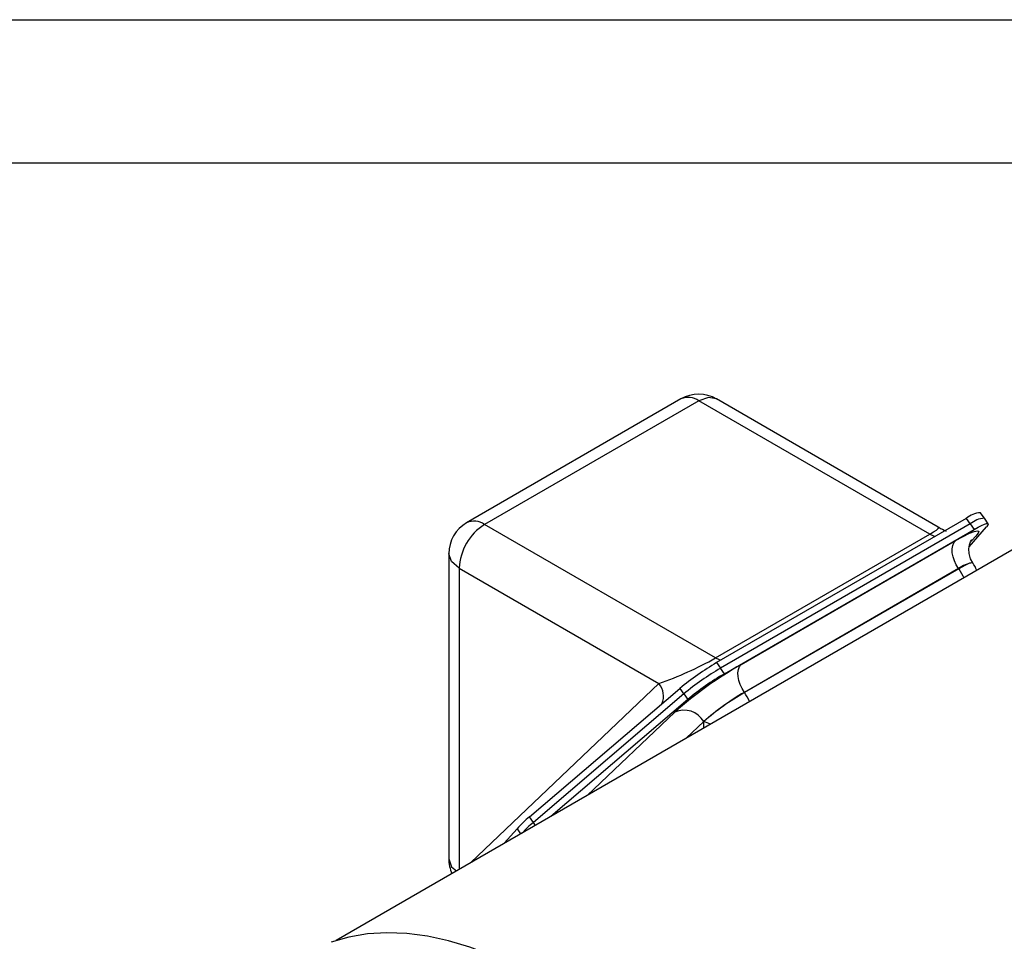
# Model space of a CAD drawing. Header units: inches. Extents: x 0 to 44, y 0 to 34.
# Tile 16 of 18: x 23 to 29.8, y 27.6 to 34. Entities that reach past the tile are written whole.
import ezdxf

# ---------------------------------------------------------------- set-up
doc = ezdxf.new("R2010")
doc.units = ezdxf.units.IN
doc.header["$LTSCALE"] = 4
doc.header["$MEASUREMENT"] = 0
doc.layers.add('TEXT', color=140, linetype='Continuous', lineweight=25)

msp = doc.modelspace()

# ---------------------------------------------------------------- linework, layer by layer
at = {"color": 7, "linetype": 'Continuous'}
msp.add_line((0.000389, 34.000421), (44.000389, 34.000421), dxfattribs=at)
for p, q in [((27.583115, 31.348182), (26.084048, 30.48279)), ((29.383921, 30.45291), (27.833094, 31.348182)), ((27.708105, 31.335805), (26.209038, 30.470413)), ((29.32485, 30.402478), (27.708105, 31.335805)), ((30.615479, 30.704884), (25.170398, 27.561505)), ((29.704037, 30.51625), (29.678695, 30.552999)), ((27.825783, 29.537086), (26.209038, 30.470413)), ((29.579478, 30.51239), (27.833412, 29.504407)), ((29.607266, 30.474083), (27.861258, 29.466134)), ((29.579478, 30.51239), (29.606286, 30.473517)), ((29.600938, 30.314447), (29.722571, 30.454385)), ((29.607266, 30.474083), (29.63423, 30.434983)), ((29.733447, 30.475592), (29.706482, 30.514693)), ((27.825783, 29.537086), (29.32485, 30.402478)), ((27.888222, 29.427034), (29.63423, 30.434983)), ((29.386749, 30.450157), (29.382089, 30.45022)), ((28.005109, 29.492053), (29.504175, 30.357446)), ((29.61928, 30.358647), (29.612595, 30.352293)), ((25.959038, 30.266278), (25.959038, 28.132237)), ((29.625963, 30.201559), (29.62543, 30.202332)), ((26.032262, 30.164227), (27.429883, 29.357397)), ((26.032262, 30.164227), (26.032262, 28.059049)), ((29.526214, 30.161722), (28.027147, 29.29633)), ((29.526747, 30.16095), (28.02768, 29.295557)), ((29.526214, 30.161722), (29.526747, 30.16095)), ((27.833412, 29.504407), (27.86022, 29.465534)), ((27.888222, 29.427034), (27.861258, 29.466134)), ((26.113019, 28.105669), (27.429883, 29.357397)), ((26.523973, 28.425911), (27.575798, 29.324102)), ((27.603616, 29.285805), (26.550882, 28.386763)), ((27.575798, 29.324102), (27.60273, 29.285048)), ((27.603616, 29.285805), (27.63058, 29.246705)), ((28.02768, 29.295557), (28.027147, 29.29633)), ((27.63058, 29.246705), (26.673052, 28.428969)), ((26.927237, 28.575707), (27.540386, 29.158528)), ((27.74378, 29.09296), (27.620878, 28.976138)), ((27.74378, 29.09296), (27.744313, 29.092188)), ((27.790825, 29.074246), (27.744313, 29.092188)), ((27.744313, 29.047395), (27.744313, 29.092188)), ((26.550937, 28.386811), (26.523973, 28.425911)), ((26.564851, 28.366506), (26.550882, 28.386763)), ((26.347392, 28.24097), (26.43682, 28.343205)), ((26.43682, 28.343205), (26.461783, 28.307006))]:
    msp.add_line(p, q)
at = {"flags": 128}
for points in [[(27.833093, 31.348179), (27.775754, 31.35932), (27.708105, 31.335805)], [(29.63423, 30.434983), (29.662669, 30.450824), (29.687195, 30.46327), (29.707098, 30.47196), (29.7218, 30.476643), (29.730876, 30.477183), (29.734062, 30.473563), (29.731267, 30.46589), (29.722571, 30.454385)], [(29.32485, 30.402478), (29.351181, 30.418367), (29.370848, 30.43176), (29.383615, 30.442828), (29.387157, 30.450151), (29.386749, 30.450157)], [(29.32485, 30.402478), (29.350741, 30.390999), (29.365183, 30.38868)], [(29.504175, 30.357446), (29.557375, 30.386904), (29.601814, 30.408845), (29.635782, 30.422425), (29.657975, 30.427122), (29.667539, 30.422756), (29.664108, 30.409495), (29.647813, 30.387848), (29.61928, 30.358647)], [(29.526214, 30.161722), (29.509916, 30.188502), (29.496867, 30.216744), (29.487567, 30.245363), (29.482373, 30.273261), (29.481486, 30.299363), (29.484939, 30.322669), (29.492601, 30.342281), (29.504175, 30.357446)], [(29.626854, 30.202909), (29.610592, 30.229214), (29.599843, 30.267011), (29.598579, 30.300726), (29.603331, 30.32837), (29.61039, 30.34807), (29.616548, 30.359864), (29.619877, 30.364901), (29.619571, 30.364541)], [(26.032262, 30.164227), (25.978068, 30.211048), (25.959038, 30.266278), (25.959131, 30.266546)], [(29.602718, 30.199093), (29.570221, 30.184592), (29.526747, 30.16095)], [(29.624312, 30.20043), (29.621214, 30.203428), (29.602718, 30.199093)], [(29.526747, 30.16095), (29.556191, 30.111461), (29.562371, 30.096938)], [(27.825783, 29.537086), (27.851675, 29.525606), (27.866117, 29.523287)], [(28.027147, 29.29633), (28.01085, 29.323109), (27.9978, 29.351351), (27.9885, 29.379971), (27.983307, 29.407868), (27.98242, 29.433971), (27.985873, 29.457276), (27.993534, 29.476888), (28.005109, 29.492053)], [(25.959038, 28.132237), (25.978068, 28.077007), (26.012235, 28.047488)], [(28.001424, 25.895516), (27.87734, 26.07388), (27.747314, 26.245783), (27.611936, 26.410445), (27.47182, 26.567118), (27.327603, 26.715091), (27.179939, 26.853692), (27.029499, 26.982292), (26.876965, 27.100307), (26.723031, 27.207202), (26.568394, 27.302491), (26.413758, 27.385742), (26.259823, 27.456576), (26.10729, 27.514672), (25.956849, 27.559766), (25.809186, 27.591654), (25.664968, 27.610191), (25.524852, 27.615292), (25.389474, 27.606935), (25.259448, 27.585157), (25.135364, 27.550058)]]:
    msp.add_lwpolyline(points, dxfattribs=at)
for centre, radius, start, end in [((27.708105, 31.13167), 0.25, 59.8605217, 119.9973117), ((27.634875, 31.233585), 0.125744, 54.3824225, 114.307119), ((29.692428, 30.377941), 0.175597, 94.4855277, 130.033175), ((26.209038, 30.266278), 0.25, 119.9973117, 179.9638577), ((26.416066, 30.146761), 0.384201, 122.6054783, 177.3945215), ((26.135808, 30.368192), 0.125744, 54.3824225, 114.307119), ((29.825767, 31.215944), 0.881984, 240.1789337, 243.9677166), ((29.720206, 30.339658), 0.175572, 94.4829664, 130.0357364), ((29.646463, 30.009473), 0.19401, 96.2253257, 128.3023137), ((29.420156, 30.059631), 0.25, 21.0706223, 34.5923488), ((26.520991, 31.885893), 2.68689, 289.7714734, 299.0527397), ((29.452023, 26.985449), 2.894241, 119.9953006, 131.3377897), ((28.803629, 27.844008), 1.923082, 120.298914, 129.677843), ((28.83141, 27.805834), 1.922965, 120.2987221, 129.679321), ((28.858374, 27.766733), 1.922965, 120.2987221, 129.679321), ((27.325085, 29.270196), 0.136333, 337.1765968, 39.7630989), ((28.909412, 27.767912), 1.764781, 119.9953007, 131.3377899), ((28.909945, 27.76714), 1.764781, 119.9953007, 131.3377899), ((27.672792, 29.050907), 0.431045, 24.8330904, 34.5813538), ((27.605021, 29.010777), 0.16127, 30.6372937, 113.627612), ((27.091214, 27.740903), 0.889381, 129.6273915, 137.3736108), ((27.209669, 27.60164), 1.024901, 129.9954952, 136.0788425), ((27.164408, 27.650101), 0.95869, 129.7891243, 136.2886507), ((26.209038, 28.132237), 0.25, 179.9638577, 204.258803)]:
    msp.add_arc(centre, radius, start, end)
at = {"layer": 'TEXT'}
msp.add_line((1, 33), (43, 33), dxfattribs=at)

doc.saveas('drawing.dxf')
